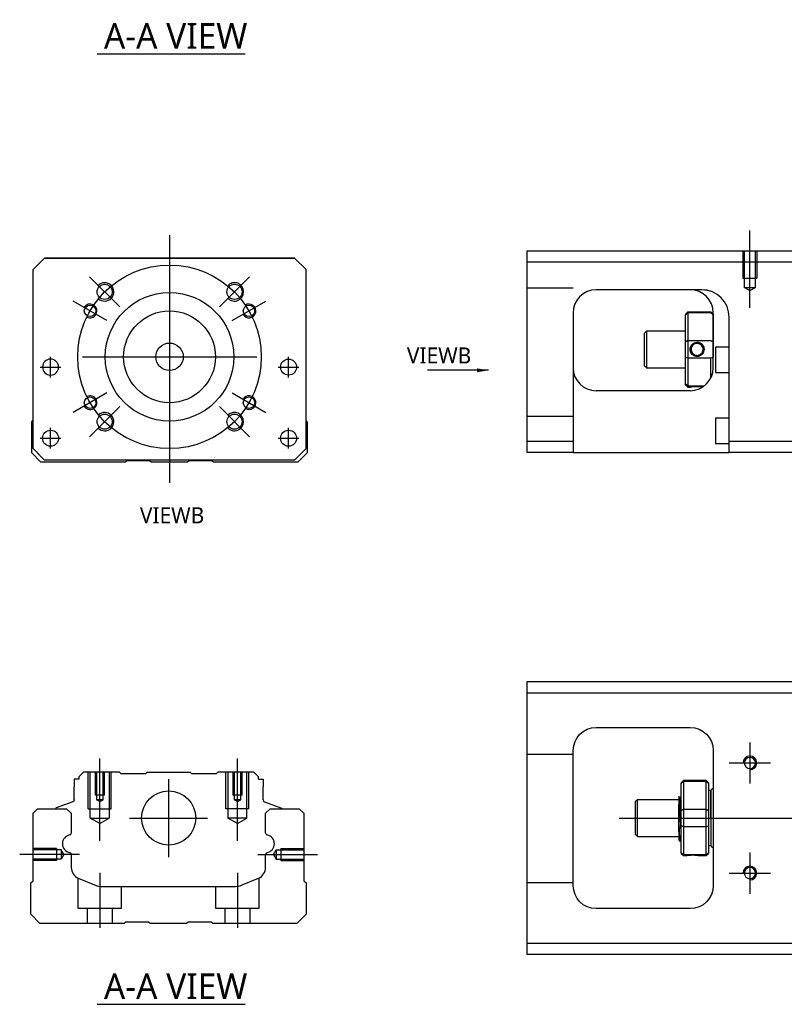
# Model space of a CAD drawing. Header units: millimetres. Extents: x -295 to 3135, y -1402 to 860.
# Tile 23 of 31: x 1382 to 1548, y -819 to -604. Entities that reach past the tile are written whole.
import ezdxf
from ezdxf.lldxf.tags import DXFTag

# ---------------------------------------------------------------- set-up
doc = ezdxf.new("R2010")
doc.units = ezdxf.units.MM
doc.layers.get('0').update_dxf_attribs({"linetype": 'CONTINUOUS'})
doc.styles.add('CHN', font='Microsoft JhengHei.ttf')
doc.styles.add('DIM-7', font='SIMPLEX.shx', dxfattribs={"width": 0.7, "bigfont": 'chineset.shx'})
tags = doc.linetypes.add('DASHED', pattern=[25.72, 12.86, -12.86]).pattern_tags.tags
tags[6:7] = [DXFTag(74, 4), DXFTag(75, 0), DXFTag(340, '0'), DXFTag(46, 0.0), DXFTag(50, 0.0), DXFTag(44, 0.0), DXFTag(45, 0.0)]
tags[4:5] = [DXFTag(74, 4), DXFTag(75, 0), DXFTag(340, '0'), DXFTag(46, 0.0), DXFTag(50, 0.0), DXFTag(44, 0.0), DXFTag(45, 0.0)]
doc.dimstyles.new('CNS', dxfattribs={"dimtxt": 3.5, "dimasz": 2.5, "dimexe": 1, "dimexo": 1, "dimgap": 1, "dimtad": 1, "dimdsep": 46, "dimtxsty": 'DIM-7', "dimcen": 0.09, "dimclrd": 4, "dimclre": 4, "dimclrt": 1, "dimadec": 0, "dimazin": 0, "dimtfac": 1, "dimtmove": 0, "dimatfit": 3, "dimfxl": 1, "dimtvp": 0.971429, "dimtolj": 1, "dimarcsym": 0})

msp = doc.modelspace()

# ---------------------------------------------------------------- linework, layer by layer
for p, q in [((1398.43, -611.56), (1430.67, -611.56)), ((1386.04, -679.83), (1390.54, -679.83)), ((1386.04, -679.83), (1390.54, -679.83)), ((1437.91, -679.83), (1442.41, -679.83)), ((1437.91, -679.83), (1442.41, -679.83)), ((1386.04, -695.33), (1390.54, -695.33)), ((1386.04, -695.33), (1390.54, -695.33)), ((1437.91, -695.33), (1442.41, -695.33)), ((1437.91, -695.33), (1442.41, -695.33)), ((1540.68, -761.63), (1540.68, -770.63)), ((1536.18, -766.13), (1545.18, -766.13)), ((1512.18, -778.13), (1625.61, -778.13)), ((1394.57, -786.09), (1381.57, -786.09)), ((1540.68, -785.63), (1540.68, -794.63)), ((1536.18, -790.13), (1545.18, -790.13)), ((1398.43, -818.74), (1430.67, -818.74))]:
    msp.add_line(p, q)
at = {"ltscale": 0.5}
msp.add_line((1540.67, -666.88), (1540.67, -650.06), dxfattribs=at)
at = {"ltscale": 0.3}
for p, q in [((1414.22, -651.08), (1414.22, -705.08)), ((1403.37, -666.72), (1396.79, -660.15)), ((1425.08, -666.72), (1431.65, -660.15)), ((1400.58, -669.7), (1393.22, -665.45)), ((1427.86, -669.7), (1435.22, -665.45)), ((1388.29, -682.08), (1388.29, -677.58)), ((1388.29, -682.08), (1388.29, -677.58)), ((1395.22, -677.58), (1433.22, -677.58)), ((1440.16, -682.08), (1440.16, -677.58)), ((1440.16, -682.08), (1440.16, -677.58)), ((1400.58, -685.45), (1393.22, -689.7)), ((1427.86, -685.45), (1435.22, -689.7)), ((1403.37, -688.43), (1396.79, -695.01)), ((1425.08, -688.43), (1431.65, -695.01)), ((1388.29, -697.58), (1388.29, -693.08)), ((1388.29, -697.58), (1388.29, -693.08)), ((1440.16, -697.58), (1440.16, -693.08)), ((1440.16, -697.58), (1440.16, -693.08)), ((1414.02, -769.63), (1414.02, -786.63)), ((1405.52, -778.13), (1422.52, -778.13))]:
    msp.add_line(p, q, dxfattribs=at)
at = {"linetype": 'Continuous'}
for p, q in [((1492.17, -656.97), (1492.17, -654.47)), ((1492.17, -654.47), (1551.17, -654.47)), ((1384.47, -658.58), (1386.97, -656.08)), ((1386.97, -656.08), (1384.47, -658.58)), ((1386.97, -656.08), (1441.47, -656.08)), ((1441.47, -656.08), (1386.97, -656.08)), ((1441.47, -656.08), (1443.97, -658.58)), ((1443.97, -658.58), (1441.47, -656.08)), ((1384.47, -697.58), (1384.47, -658.58)), ((1443.97, -697.58), (1443.97, -658.58)), ((1551.17, -656.97), (1492.17, -656.97)), ((1492.17, -695.97), (1492.17, -656.97)), ((1530.02, -662.97), (1507.17, -662.97)), ((1502.17, -667.97), (1502.17, -695.97)), ((1526.67, -668.27), (1527.17, -667.77)), ((1526.67, -668.27), (1526.67, -668.45)), ((1526.67, -674.29), (1526.67, -668.45)), ((1527.17, -667.77), (1527.17, -668)), ((1527.17, -667.77), (1532.17, -667.77)), ((1527.17, -668), (1527.17, -674.04)), ((1532.17, -668), (1527.17, -668)), ((1532.67, -668.27), (1532.17, -667.77)), ((1532.17, -668), (1532.17, -667.77)), ((1532.67, -679.97), (1532.67, -667.97)), ((1532.67, -668.27), (1532.67, -668.45)), ((1532.67, -668.45), (1532.67, -674.29)), ((1536.17, -695.97), (1536.17, -668.96)), ((1518.17, -671.97), (1517.67, -672.47)), ((1517.67, -672.47), (1517.67, -674.97)), ((1526.67, -671.97), (1518.17, -671.97)), ((1518.17, -671.97), (1518.17, -679.97)), ((1517.67, -674.97), (1517.67, -679.47)), ((1526.67, -677.64), (1526.67, -674.29)), ((1527.17, -674.04), (1527.17, -677.9)), ((1527.17, -674.04), (1532.17, -674.04)), ((1532.67, -674.29), (1532.67, -677.64)), ((1536.17, -675.47), (1533.17, -675.47)), ((1533.17, -675.47), (1533.17, -680.97)), ((1526.67, -683.48), (1526.67, -677.64)), ((1527.17, -677.9), (1527.17, -683.94)), ((1532.17, -677.9), (1527.17, -677.9)), ((1532.17, -682.15), (1532.17, -677.9)), ((1517.67, -679.47), (1518.17, -679.97)), ((1518.17, -679.97), (1526.67, -679.97)), ((1533.17, -680.97), (1536.17, -680.97)), ((1526.67, -683.67), (1526.67, -683.48)), ((1526.67, -683.67), (1527.17, -684.17)), ((1527.17, -683.94), (1527.17, -684.17)), ((1527.17, -683.94), (1530.71, -683.94)), ((1527.17, -684.17), (1527.67, -684.17)), ((1527.67, -684.97), (1507.17, -684.97)), ((1536.17, -690.97), (1533.17, -690.97)), ((1533.17, -690.97), (1533.17, -696.47)), ((1384.18, -691.73), (1384.47, -691.43)), ((1384.18, -698.53), (1384.18, -691.73)), ((1443.97, -691.53), (1444.18, -691.73)), ((1444.18, -691.73), (1444.18, -698.53)), ((1384.47, -697.58), (1386.97, -700.08)), ((1441.47, -700.08), (1443.97, -697.58)), ((1492.17, -695.97), (1502.17, -695.97)), ((1492.17, -698.47), (1492.17, -695.97)), ((1502.17, -695.97), (1502.17, -698.47)), ((1533.17, -696.47), (1536.17, -696.47)), ((1536.17, -698.47), (1536.17, -695.97)), ((1536.17, -695.97), (1551.17, -695.97)), ((1386.18, -700.53), (1384.18, -698.53)), ((1386.97, -700.08), (1385.47, -698.58)), ((1444.18, -698.53), (1442.18, -700.53)), ((1502.17, -698.47), (1492.17, -698.47)), ((1502.17, -698.47), (1536.17, -698.47)), ((1551.17, -698.47), (1536.17, -698.47)), ((1404.53, -700.53), (1386.18, -700.53)), ((1386.97, -700.08), (1386.97, -700.08)), ((1441.47, -700.08), (1386.97, -700.08)), ((1441.47, -700.08), (1386.97, -700.08)), ((1404.88, -700.28), (1404.53, -700.53)), ((1409.88, -700.28), (1404.88, -700.28)), ((1410.23, -700.53), (1409.88, -700.28)), ((1418.12, -700.53), (1410.23, -700.53)), ((1418.47, -700.28), (1418.12, -700.53)), ((1423.47, -700.28), (1418.47, -700.28)), ((1423.83, -700.53), (1423.47, -700.28)), ((1442.18, -700.53), (1423.83, -700.53)), ((1492.18, -750.88), (1492.18, -748.38)), ((1492.18, -748.38), (1551.18, -748.38)), ((1551.18, -750.88), (1492.18, -750.88)), ((1492.18, -805.38), (1492.18, -750.88)), ((1507.18, -758.38), (1527.68, -758.38)), ((1502.18, -792.88), (1502.18, -763.38)), ((1532.68, -763.38), (1532.68, -792.88)), ((1395.45, -768.13), (1394.45, -769.13)), ((1403.32, -768.13), (1395.45, -768.13)), ((1403.62, -768.43), (1403.32, -768.13)), ((1403.62, -768.43), (1409.02, -768.43)), ((1409.02, -768.43), (1409.32, -768.13)), ((1409.32, -768.13), (1418.72, -768.13)), ((1419.02, -768.43), (1418.72, -768.13)), ((1419.02, -768.43), (1424.42, -768.43)), ((1424.72, -768.13), (1424.42, -768.43)), ((1432.59, -768.13), (1424.72, -768.13)), ((1433.59, -769.13), (1432.59, -768.13)), ((1393.45, -769.63), (1393.45, -771.33)), ((1394.45, -769.63), (1393.45, -769.63)), ((1394.45, -769.13), (1394.45, -769.63)), ((1433.59, -769.63), (1433.59, -769.13)), ((1433.59, -769.63), (1434.59, -769.63)), ((1434.59, -769.63), (1434.59, -771.33)), ((1526.18, -769.93), (1525.68, -770.43)), ((1525.68, -770.62), (1525.68, -770.43)), ((1531.18, -769.93), (1526.18, -769.93)), ((1526.18, -769.93), (1526.18, -770.16)), ((1526.18, -770.16), (1526.18, -776.2)), ((1531.18, -770.16), (1526.18, -770.16)), ((1531.68, -770.43), (1531.18, -769.93)), ((1531.18, -770.16), (1531.18, -769.93)), ((1531.18, -776.2), (1531.18, -770.16)), ((1531.68, -770.43), (1531.68, -770.62)), ((1393.45, -774.13), (1393.45, -771.33)), ((1434.59, -774.13), (1434.59, -771.33)), ((1525.68, -776.46), (1525.68, -770.62)), ((1531.68, -770.62), (1531.68, -776.46)), ((1532.18, -772.13), (1531.68, -772.13)), ((1532.18, -778.13), (1532.18, -772.13)), ((1532.18, -772.23), (1532.18, -784.03)), ((1393.12, -774.6), (1389.54, -775.9)), ((1434.92, -774.6), (1438.5, -775.9)), ((1516.18, -774.13), (1515.68, -774.63)), ((1515.68, -774.63), (1515.68, -774.63)), ((1515.68, -774.63), (1515.68, -781.63)), ((1525.18, -774.13), (1516.18, -774.13)), ((1516.18, -782.13), (1516.18, -774.13)), ((1525.55, -773.63), (1525.3, -773.63)), ((1384.47, -777.09), (1385.47, -776.09)), ((1385.47, -776.09), (1391.8, -776.09)), ((1389.41, -776.06), (1389.41, -776.09)), ((1391.8, -776.09), (1392.8, -777.09)), ((1435.15, -777.09), (1436.15, -776.09)), ((1436.15, -776.09), (1442.47, -776.09)), ((1438.63, -776.06), (1438.63, -776.09)), ((1442.47, -776.09), (1443.47, -777.09)), ((1525.18, -781.12), (1525.18, -775.16)), ((1525.68, -778.13), (1525.68, -776.46)), ((1526.18, -776.2), (1526.18, -778.13)), ((1526.18, -776.2), (1531.18, -776.2)), ((1531.18, -778.13), (1531.18, -776.2)), ((1531.68, -776.46), (1531.68, -779.81)), ((1384.47, -791.79), (1384.47, -777.09)), ((1392.8, -777.09), (1392.8, -781.36)), ((1435.15, -781.36), (1435.15, -777.09)), ((1443.47, -777.09), (1443.47, -791.79)), ((1525.68, -779.81), (1525.68, -778.13)), ((1526.18, -778.13), (1526.18, -780.06)), ((1531.18, -780.06), (1531.18, -778.13)), ((1532.18, -778.13), (1532.18, -784.13)), ((1525.68, -785.65), (1525.68, -779.81)), ((1526.18, -780.06), (1526.18, -786.1)), ((1531.18, -780.06), (1526.18, -780.06)), ((1531.18, -786.1), (1531.18, -780.06)), ((1531.68, -779.81), (1531.68, -785.65)), ((1515.68, -781.63), (1516.18, -782.13)), ((1516.18, -782.13), (1525.18, -782.13)), ((1525.34, -783.13), (1525.51, -783.13)), ((1531.68, -784.13), (1532.18, -784.13)), ((1392.8, -786.1), (1392.8, -788.92)), ((1435.15, -788.92), (1435.15, -786.1)), ((1525.68, -785.83), (1525.68, -785.65)), ((1525.68, -785.83), (1526.18, -786.33)), ((1526.18, -786.1), (1526.18, -786.33)), ((1526.18, -786.1), (1531.18, -786.1)), ((1526.18, -786.33), (1526.67, -786.33)), ((1529.68, -786.33), (1531.18, -786.33)), ((1531.18, -786.33), (1531.68, -785.83)), ((1531.18, -786.33), (1531.18, -786.1)), ((1531.68, -785.65), (1531.68, -785.83)), ((1383.97, -792.29), (1384.47, -791.79)), ((1394.34, -791.23), (1397.9, -792.7)), ((1430.04, -792.7), (1433.6, -791.23)), ((1443.47, -791.79), (1443.97, -792.29)), ((1383.97, -799.09), (1383.97, -792.29)), ((1399.82, -793.09), (1428.13, -793.09)), ((1443.97, -792.29), (1443.97, -799.09)), ((1527.68, -797.88), (1507.18, -797.88)), ((1385.97, -801.09), (1383.97, -799.09)), ((1443.97, -799.09), (1441.97, -801.09)), ((1404.32, -801.09), (1385.97, -801.09)), ((1404.67, -800.84), (1404.32, -801.09)), ((1409.67, -800.84), (1404.67, -800.84)), ((1410.02, -801.09), (1409.67, -800.84)), ((1417.92, -801.09), (1410.02, -801.09)), ((1418.27, -800.84), (1417.92, -801.09)), ((1423.27, -800.84), (1418.27, -800.84)), ((1423.62, -801.09), (1423.27, -800.84)), ((1441.97, -801.09), (1423.62, -801.09)), ((1492.18, -807.88), (1492.18, -805.38)), ((1492.18, -805.38), (1551.18, -805.38)), ((1551.18, -807.88), (1492.18, -807.88))]:
    msp.add_line(p, q, dxfattribs=at)
at = {"linetype": 'DASHED', "ltscale": 0.1}
for p, q in [((1539.17, -654.47), (1539.17, -660.47)), ((1539.45, -654.47), (1539.45, -662.47)), ((1541.9, -662.47), (1541.9, -654.47)), ((1542.17, -654.47), (1542.17, -660.47)), ((1539.17, -660.47), (1542.17, -660.47)), ((1502.17, -662.61), (1492.17, -662.61)), ((1540.67, -663.16), (1539.45, -662.46)), ((1539.45, -662.47), (1541.9, -662.47)), ((1540.67, -663.16), (1541.9, -662.46)), ((1502.17, -690.61), (1492.17, -690.61)), ((1502.18, -764.28), (1492.18, -764.28)), ((1396.52, -776.13), (1396.52, -768.13)), ((1396.95, -778.13), (1396.95, -768.13)), ((1398.02, -768.13), (1398.02, -773.13)), ((1398.28, -768.13), (1398.28, -774.13)), ((1399.76, -774.13), (1399.76, -768.13)), ((1400.02, -773.13), (1400.02, -768.13)), ((1401.09, -768.13), (1401.09, -778.13)), ((1401.52, -776.13), (1401.52, -768.13)), ((1426.52, -776.13), (1426.52, -768.13)), ((1426.95, -768.13), (1426.95, -778.13)), ((1428.02, -768.13), (1428.02, -773.13)), ((1428.28, -768.13), (1428.28, -774.13)), ((1429.76, -774.13), (1429.76, -768.13)), ((1430.02, -773.13), (1430.02, -768.13)), ((1431.09, -778.13), (1431.09, -768.13)), ((1431.52, -776.13), (1431.52, -768.13)), ((1400.02, -773.13), (1398.02, -773.13)), ((1399.76, -774.13), (1398.28, -774.13)), ((1399.02, -774.56), (1398.28, -774.13)), ((1399.02, -774.56), (1399.76, -774.13)), ((1430.02, -773.13), (1428.02, -773.13)), ((1429.76, -774.13), (1428.28, -774.13)), ((1429.02, -774.56), (1428.28, -774.13)), ((1429.02, -774.56), (1429.76, -774.13)), ((1396.52, -776.13), (1401.52, -776.13)), ((1431.52, -776.13), (1426.52, -776.13)), ((1396.95, -778.13), (1401.09, -778.13)), ((1399.02, -779.33), (1396.95, -778.13)), ((1399.02, -779.33), (1401.09, -778.13)), ((1431.09, -778.13), (1426.95, -778.13)), ((1429.02, -779.33), (1426.95, -778.13)), ((1429.02, -779.33), (1431.09, -778.13)), ((1389.6, -784.79), (1384.6, -784.79)), ((1390.6, -785.08), (1384.6, -785.08)), ((1389.6, -784.79), (1389.6, -787.39)), ((1390.6, -785.08), (1390.6, -787.09)), ((1391.19, -786.09), (1390.6, -785.08)), ((1436.89, -786.09), (1437.47, -785.08)), ((1437.47, -785.08), (1437.47, -787.09)), ((1437.47, -785.08), (1443.47, -785.08)), ((1438.47, -784.79), (1438.47, -787.39)), ((1438.47, -784.79), (1443.47, -784.79)), ((1390.6, -787.09), (1384.6, -787.09)), ((1389.6, -787.39), (1384.6, -787.39)), ((1389.6, -787.16), (1389.6, -787.21)), ((1391.19, -786.09), (1390.6, -787.09)), ((1436.89, -786.09), (1437.47, -787.09)), ((1437.47, -787.09), (1443.47, -787.09)), ((1438.47, -787.16), (1438.47, -787.21)), ((1438.47, -787.39), (1443.47, -787.39)), ((1394.27, -791.21), (1394.27, -797.79)), ((1433.77, -797.79), (1433.77, -791.15)), ((1403.77, -797.79), (1403.77, -793.09)), ((1424.27, -793.09), (1424.27, -797.79)), ((1502.18, -792.28), (1492.18, -792.28)), ((1394.27, -797.79), (1403.77, -797.79)), ((1396.27, -797.79), (1396.27, -801.09)), ((1401.77, -801.09), (1401.77, -797.79)), ((1424.27, -797.79), (1433.77, -797.79)), ((1426.27, -797.79), (1426.27, -801.09)), ((1431.77, -801.09), (1431.77, -797.79))]:
    msp.add_line(p, q, dxfattribs=at)
at = {"linetype": 'DASHED'}
for p, q in [((1386.97, -656.08), (1386.97, -656.08)), ((1403.45, -656.08), (1401, -656.08)), ((1425, -656.08), (1427.45, -656.08)), ((1441.47, -656.08), (1441.47, -656.08)), ((1384.47, -658.58), (1384.47, -658.58)), ((1443.97, -658.58), (1443.97, -658.58)), ((1530.17, -662.97), (1530.02, -662.97)), ((1386.54, -679.83), (1386.54, -679.83)), ((1390.04, -679.83), (1390.04, -679.83)), ((1438.41, -679.83), (1438.41, -679.83)), ((1441.91, -679.83), (1441.91, -679.83)), ((1384.47, -683.08), (1384.47, -683.08)), ((1443.97, -683.08), (1443.97, -683.08)), ((1386.54, -695.33), (1386.54, -695.33)), ((1390.04, -695.33), (1390.04, -695.33)), ((1441.47, -700.08), (1443.97, -697.58)), ((1443.97, -697.58), (1442.97, -698.58)), ((1385.47, -698.58), (1385.47, -698.58)), ((1442.97, -698.58), (1441.47, -700.08)), ((1442.97, -698.58), (1442.97, -698.58)), ((1441.47, -700.08), (1441.47, -700.08)), ((1403.62, -768.43), (1403.62, -768.43)), ((1424.42, -768.43), (1424.42, -768.43)), ((1525.3, -773.63), (1525.3, -773.63))]:
    msp.add_line(p, q, dxfattribs=at)
at = {"ltscale": 0.1}
for p, q in [((1399.02, -783.13), (1399.02, -765.13)), ((1429.02, -783.13), (1429.02, -765.13)), ((1433.47, -786.09), (1446.47, -786.09)), ((1399.02, -790.09), (1399.02, -802.09)), ((1429.02, -790.09), (1429.02, -802.09))]:
    msp.add_line(p, q, dxfattribs=at)
at = {"ltscale": 0.3}
msp.add_circle((1414.22, -677.58), 20, dxfattribs=at)
at = {"linetype": 'Continuous'}
for centre, radius in [((1400.08, -663.43), 1.65), ((1428.37, -663.43), 1.65), ((1414.22, -677.58), 14), ((1396.9, -667.58), 1.25), ((1431.54, -667.58), 1.25), ((1414.22, -677.58), 10), ((1414.22, -677.58), 3), ((1440.16, -679.83), 1.75), ((1396.9, -687.58), 1.25), ((1431.54, -687.58), 1.25), ((1400.08, -691.72), 1.65), ((1428.37, -691.72), 1.65), ((1388.29, -695.33), 1.75), ((1440.16, -695.33), 1.75), ((1414.02, -778.13), 5.9)]:
    msp.add_circle(centre, radius, dxfattribs=at)
at = {"linetype": 'Continuous', "extrusion": (0, 0, -1)}
for centre, radius in [((-1388.29, -679.83), 1.75), ((-1540.68, -766.13), 1.22), ((-1540.68, -790.13), 1.22)]:
    msp.add_circle(centre, radius, dxfattribs=at)
for centre, radius, start, end in [((1400.08, -663.43), 2, 227.8658, 135), ((1428.37, -663.43), 2, 225, 137.8658), ((1396.9, -667.58), 1.5, 242.1491, 150), ((1431.54, -667.58), 1.5, 210, 122.1491), ((1396.9, -687.58), 1.5, 210, 117.8509), ((1431.54, -687.58), 1.5, 237.8509, 150), ((1400.08, -691.72), 2, 225, 132.134), ((1428.37, -691.72), 2, 222.1342, 135), ((1540.68, -766.13), 1.5, 270, 180), ((1540.68, -790.13), 1.5, 270, 180)]:
    msp.add_arc(centre, radius, start, end)
at = {"linetype": 'Continuous'}
for centre, radius, start, end in [((1507.17, -667.97), 5, 90, 180), ((1527.67, -667.97), 5, 0, 90), ((1507.17, -679.97), 5, 180, 270), ((1527.67, -679.97), 5, 270, 0), ((1532.68, -772.23), 0.5, 90, 180), ((1435.09, -774.13), 0.5, 180, 250.1017), ((1389.61, -776.09), 0.2, 109.8983, 172.0917), ((1392.79, -783.73), 1.93, 99.5288, 260.4712), ((1435.15, -783.73), 1.93, 279.5288, 80.4712), ((1532.68, -784.03), 0.5, 180, 270), ((1395.3, -788.92), 2.5, 180, 247.4572), ((1432.65, -788.92), 2.5, 292.5428, 0), ((1399.82, -788.09), 5, 247.4572, 270), ((1428.13, -788.09), 5, 270, 292.5428)]:
    msp.add_arc(centre, radius, start, end, dxfattribs=at)
at = {"linetype": 'DASHED'}
msp.add_arc((1530.17, -668.97), 6, 0, 90, dxfattribs=at)
at = {"linetype": 'Continuous', "extrusion": (0, 0, -1)}
for centre, radius, start, end in [((-1507.18, -763.38), 5, 0, 90), ((-1527.68, -763.38), 5, 90, 180), ((-1392.95, -774.13), 0.5, 180, 250.1017), ((-1438.43, -776.09), 0.2, 109.8983, 172.0917), ((-1392.3, -781.36), 0.5, 180, 249.8105), ((-1435.65, -781.36), 0.5, 290.1895, 0), ((-1392.3, -786.1), 0.5, 110.1895, 180), ((-1435.65, -786.1), 0.5, 0, 69.8105), ((-1507.18, -792.88), 5, 270, 0), ((-1527.68, -792.88), 5, 180, 270)]:
    msp.add_arc(centre, radius, start, end, dxfattribs=at)
at = {"linetype": 'Continuous'}
msp.add_ellipse((1530.17, -668.96), major_axis=(4.24, 4.24), ratio=1, start_param=5.497787, end_param=7.068583, dxfattribs=at)
for points, degree in [([(1530.17, -662.96), (1530.12, -662.96), (1530.07, -662.96), (1530.02, -662.97)], 3), ([(1527.17, -668), (1527.01, -668.15), (1526.84, -668.3), (1526.67, -668.45)], 3), ([(1532.17, -668), (1532.34, -668.15), (1532.51, -668.3), (1532.67, -668.45)], 3), ([(1527.17, -674.04), (1527.01, -674.12), (1526.84, -674.21), (1526.67, -674.29)], 3), ([(1532.17, -674.04), (1532.34, -674.12), (1532.51, -674.21), (1532.67, -674.29)], 3), ([(1527.17, -677.9), (1527.01, -677.81), (1526.84, -677.73), (1526.67, -677.64)], 3), ([(1532.67, -677.64), (1532.51, -677.73), (1532.34, -677.81), (1532.17, -677.9)], 3), ([(1527.17, -683.94), (1527.01, -683.78), (1526.84, -683.63), (1526.67, -683.48)], 3), ([(1525.68, -770.62), (1525.84, -770.47), (1526.01, -770.32), (1526.18, -770.16)], 3), ([(1531.18, -770.16), (1531.34, -770.32), (1531.51, -770.47), (1531.68, -770.62)], 3), ([(1525.31, -773.65), (1525.19, -773.44)], 1), ([(1525.68, -774.41), (1525.61, -774.52), (1525.55, -773.63)], 2), ([(1525.68, -776.46), (1525.84, -776.37), (1526.01, -776.29), (1526.18, -776.2)], 3), ([(1531.18, -776.2), (1531.34, -776.29), (1531.51, -776.37), (1531.68, -776.46)], 3), ([(1526.18, -780.06), (1526.01, -779.98), (1525.84, -779.89), (1525.68, -779.81)], 3), ([(1531.18, -780.06), (1531.34, -779.98), (1531.51, -779.89), (1531.68, -779.81)], 3), ([(1525.16, -782.83), (1525.25, -782.98), (1525.33, -783.13)], 2), ([(1525.52, -783.13), (1525.6, -781.99), (1525.68, -781.86)], 2), ([(1526.18, -786.1), (1526.01, -785.95), (1525.84, -785.8), (1525.68, -785.65)], 3), ([(1531.18, -786.1), (1531.34, -785.95), (1531.51, -785.8), (1531.68, -785.65)], 3)]:
    msp.add_open_spline(points, degree=degree, dxfattribs=at)
for points, knots in [([(1527.67, -675.96), (1527.67, -675.79), (1527.7, -675.61), (1527.81, -675.28), (1527.9, -675.12), (1528.11, -674.85), (1528.25, -674.73), (1528.54, -674.55), (1528.7, -674.48), (1529.03, -674.41), (1529.21, -674.4), (1529.53, -674.45), (1529.68, -674.5), (1529.97, -674.64), (1530.11, -674.74), (1530.34, -674.97), (1530.44, -675.11), (1530.59, -675.42), (1530.64, -675.59), (1530.68, -675.83), (1530.68, -675.9), (1530.68, -675.97)], [0, 0, 0, 0, 0.109357, 0.109357, 0.21915, 0.21915, 0.330451, 0.330451, 0.436162, 0.436162, 0.542186, 0.542186, 0.640015, 0.640015, 0.743853, 0.743853, 0.849113, 0.849113, 0.958413, 0.958413, 1, 1, 1, 1]), ([(1530.68, -675.97), (1530.68, -676.14), (1530.65, -676.32), (1530.54, -676.65), (1530.45, -676.81), (1530.23, -677.09), (1530.1, -677.21), (1529.8, -677.39), (1529.64, -677.45), (1529.31, -677.52), (1529.14, -677.53), (1528.82, -677.48), (1528.66, -677.44), (1528.37, -677.29), (1528.24, -677.19), (1528, -676.96), (1527.9, -676.82), (1527.76, -676.51), (1527.7, -676.34), (1527.67, -676.1), (1527.67, -676.03), (1527.67, -675.96)], [0, 0, 0, 0, 0.109681, 0.109681, 0.219848, 0.219848, 0.331471, 0.331471, 0.436803, 0.436803, 0.542595, 0.542595, 0.640477, 0.640477, 0.744315, 0.744315, 0.8492, 0.8492, 0.95844, 0.95844, 1, 1, 1, 1]), ([(1530.47, -675.97), (1530.47, -675.84), (1530.46, -675.72), (1530.38, -675.46), (1530.32, -675.33), (1530.15, -675.1), (1530.05, -674.99), (1529.81, -674.82), (1529.68, -674.76), (1529.4, -674.68), (1529.25, -674.66), (1528.96, -674.68), (1528.82, -674.71), (1528.56, -674.81), (1528.43, -674.89), (1528.21, -675.08), (1528.12, -675.19), (1527.97, -675.45), (1527.92, -675.59), (1527.88, -675.81), (1527.87, -675.89), (1527.87, -675.97)], [0, 0, 0, 0, 0.090081, 0.090081, 0.195216, 0.195216, 0.30186, 0.30186, 0.410211, 0.410211, 0.517617, 0.517617, 0.621981, 0.621981, 0.727419, 0.727419, 0.835017, 0.835017, 0.943332, 0.943332, 1, 1, 1, 1]), ([(1527.87, -675.97), (1527.87, -676.09), (1527.89, -676.21), (1527.97, -676.47), (1528.03, -676.6), (1528.19, -676.83), (1528.3, -676.94), (1528.53, -677.11), (1528.67, -677.17), (1528.95, -677.26), (1529.1, -677.27), (1529.39, -677.26), (1529.53, -677.23), (1529.79, -677.12), (1529.92, -677.04), (1530.13, -676.85), (1530.23, -676.74), (1530.37, -676.49), (1530.43, -676.34), (1530.47, -676.12), (1530.47, -676.04), (1530.47, -675.97)], [0, 0, 0, 0, 0.090082, 0.090082, 0.19511, 0.19511, 0.301651, 0.301651, 0.410013, 0.410013, 0.517402, 0.517402, 0.621792, 0.621792, 0.727238, 0.727238, 0.834796, 0.834796, 0.943135, 0.943135, 1, 1, 1, 1]), ([(1527.67, -684.17), (1527.67, -684.17), (1527.7, -684.16), (1527.81, -684.14), (1527.9, -684.12), (1528.12, -684.09), (1528.25, -684.07), (1528.55, -684.04), (1528.71, -684.03), (1529.04, -684.02), (1529.21, -684.02), (1529.53, -684.02), (1529.69, -684.03), (1529.97, -684.06), (1530.11, -684.07), (1530.31, -684.1), (1530.39, -684.11), (1530.45, -684.12)], [0, 0, 0, 0, 0.1096809, 0.1096809, 0.2198481, 0.2198481, 0.3314707, 0.3314707, 0.4368026, 0.4368026, 0.542595, 0.542595, 0.6404774, 0.6404774, 0.7443154, 0.7443154, 0.8201607, 0.8201607, 0.8201607, 0.8201607]), ([(1525.18, -773.42), (1525.18, -773.45), (1525.18, -773.55), (1525.18, -773.86), (1525.18, -774.1), (1525.18, -774.61), (1525.18, -774.88), (1525.18, -775.16)], [0, 0, 0, 0, 0.341605, 0.341605, 0.709042, 0.709042, 1, 1, 1, 1]), ([(1525.68, -780.65), (1525.66, -780.38), (1525.64, -780.07), (1525.6, -779.38), (1525.59, -779), (1525.55, -778.22), (1525.53, -777.82), (1525.5, -776.05), (1525.48, -775.67), (1525.44, -775), (1525.43, -774.69), (1525.39, -774.19), (1525.37, -773.99), (1525.34, -773.74), (1525.32, -773.67), (1525.31, -773.64)], [0, 0, 0, 0, 0.142488, 0.142488, 0.289539, 0.289539, 0.436554, 0.436554, 0.583581, 0.583581, 0.730615, 0.730615, 0.877631, 0.877631, 1, 1, 1, 1]), ([(1525.55, -773.63), (1525.57, -773.63), (1525.59, -773.69), (1525.62, -774.9), (1525.64, -775.08), (1525.66, -775.41), (1525.67, -775.51), (1525.67, -775.61)], [0, 0, 0, 0, 0.388824, 0.388824, 0.829994, 0.829994, 1, 1, 1, 1]), ([(1525.51, -783.13), (1525.5, -783.13), (1525.5, -783.12), (1525.47, -783.04), (1525.45, -782.91), (1525.42, -782.51), (1525.4, -782.23), (1525.36, -781.59), (1525.34, -781.21), (1525.31, -780.39), (1525.29, -778.95), (1525.26, -778.06), (1525.24, -777.6), (1525.2, -775.81), (1525.19, -775.47), (1525.18, -775.16)], [0, 0, 0, 0, 0.062674, 0.062674, 0.22432, 0.22432, 0.386002, 0.386002, 0.547651, 0.547651, 0.70934, 0.70934, 0.870988, 0.870988, 1, 1, 1, 1]), ([(1525.18, -781.12), (1525.18, -781.49), (1525.18, -781.82), (1525.18, -782.34), (1525.18, -782.55), (1525.18, -782.79), (1525.18, -782.85), (1525.18, -782.86)], [0, 0, 0, 0, 0.355488, 0.355488, 0.70353, 0.70353, 1, 1, 1, 1]), ([(1525.18, -781.12), (1525.19, -781.51), (1525.21, -781.86), (1525.25, -782.45), (1525.27, -782.69), (1525.3, -783.02), (1525.32, -783.11), (1525.34, -783.13), (1525.34, -783.13), (1525.34, -783.13)], [0, 0, 0, 0, 0.320659, 0.320659, 0.641321, 0.641321, 0.962057, 0.962057, 1, 1, 1, 1]), ([(1526.67, -786.33), (1526.67, -786.33), (1526.7, -786.33), (1526.81, -786.31), (1526.9, -786.29), (1527.11, -786.26), (1527.25, -786.24), (1527.54, -786.21), (1527.7, -786.2), (1528.03, -786.18), (1528.21, -786.18), (1528.53, -786.19), (1528.68, -786.2), (1528.97, -786.23), (1529.11, -786.24), (1529.35, -786.27), (1529.44, -786.29), (1529.59, -786.32), (1529.65, -786.33), (1529.68, -786.33), (1529.68, -786.33), (1529.68, -786.33)], [0, 0, 0, 0, 0.109357, 0.109357, 0.21915, 0.21915, 0.330451, 0.330451, 0.436162, 0.436162, 0.542186, 0.542186, 0.640015, 0.640015, 0.743853, 0.743853, 0.849113, 0.849113, 0.958413, 0.958413, 1, 1, 1, 1])]:
    msp.add_open_spline(points, degree=3, knots=knots, dxfattribs=at)
at = {"linetype": 'DASHED'}
for points, degree in [([(1525.55, -773.63), (1525.54, -773.64), (1525.54, -773.65)], 2), ([(1526.67, -786.33), (1526.68, -786.32)], 1)]:
    msp.add_open_spline(points, degree=degree, dxfattribs=at)

# ---------------------------------------------------------------- texts
at = {"style": 'CHN'}
for s, insert, char_height, attachment_point in [('A-A VIEW', (1399.92, -607.62), 5.6, 4), ('VIEWB', (1479.96, -679.04), 3.5, 9), ('VIEWB', (1421.78, -713.88), 3.5, 9), ('A-A VIEW', (1399.92, -814.8), 5.6, 4)]:
    msp.add_mtext(s, dxfattribs=dict(at, insert=insert, char_height=char_height, attachment_point=attachment_point))

# ---------------------------------------------------------------- leaders
msp.add_leader([(1483.75, -680.52), (1470.4, -680.52)], dimstyle='CNS', override={"dimtxt": 7.5, "dimgap": 1, "dimtad": 1, "dimtxsty": 'CHN'})

doc.saveas('drawing.dxf')
